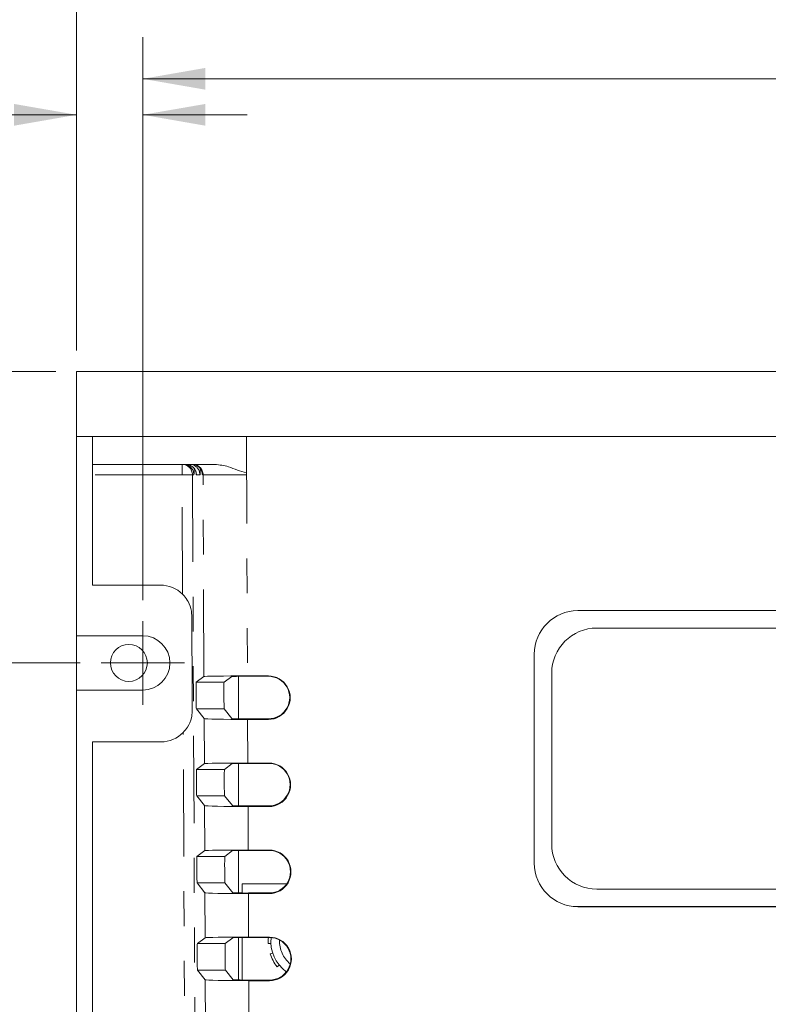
# Model space of a CAD drawing. Header units: inches. Extents: x 0.8 to 33.2, y 0.3 to 21.8.
# Tile 38 of 52: x 6.6 to 8.7, y 16 to 18.8. Entities that reach past the tile are written whole.
import ezdxf

# ---------------------------------------------------------------- set-up
doc = ezdxf.new("R2010")
doc.units = ezdxf.units.IN
doc.header["$MEASUREMENT"] = 0
doc.linetypes.add('PHANTOM', pattern=[0.5, 0.25, -0.05, 0.05, -0.05, 0.05, -0.05])
doc.styles.add('SLDTEXTSTYLE0', font='TXT', dxfattribs={"width": 0.75})
doc.dimstyles.new('SLDDIMSTYLE0', dxfattribs={"dimtxt": 0.12, "dimasz": 0.18, "dimexe": 0, "dimexo": 0.0625, "dimgap": 0.03, "dimtad": 0, "dimtih": 1, "dimtoh": 1, "dimrnd": 1e-09, "dimzin": 12, "dimdsep": 46, "dimtxsty": 'SLDTEXTSTYLE0', "dimsah": 1, "dimcen": 0.09, "dimadec": 0, "dimazin": 0, "dimtfac": 1, "dimtofl": 0, "dimtmove": 0, "dimatfit": 3, "dimfxl": 1, "dimtolj": 1, "dimtzin": 12, "dimarcsym": 0})
doc.dimstyles.new('SLDDIMSTYLE1', dxfattribs={"dimtxt": 0.12, "dimasz": 0.18, "dimexe": 0, "dimexo": 0.0625, "dimgap": 0.03, "dimtad": 0, "dimtih": 1, "dimtoh": 1, "dimrnd": 1e-09, "dimzin": 12, "dimdsep": 46, "dimtxsty": 'SLDTEXTSTYLE0', "dimsah": 1, "dimcen": 0.09, "dimadec": 0, "dimazin": 0, "dimtfac": 1, "dimtofl": 0, "dimtmove": 0, "dimatfit": 3, "dimfxl": 1, "dimtolj": 1, "dimtzin": 12, "dimarcsym": 0})
doc.dimstyles.new('SLDDIMSTYLE2', dxfattribs={"dimtxt": 0.12, "dimasz": 0.18, "dimexe": 0, "dimexo": 0.0625, "dimgap": 0.03, "dimtad": 0, "dimtih": 1, "dimtoh": 1, "dimrnd": 1e-09, "dimzin": 4, "dimdsep": 46, "dimtxsty": 'SLDTEXTSTYLE0', "dimsah": 1, "dimcen": 0.09, "dimadec": 0, "dimazin": 0, "dimtfac": 1, "dimtofl": 0, "dimtmove": 0, "dimatfit": 3, "dimfxl": 1, "dimtolj": 1, "dimtzin": 12, "dimarcsym": 0})

# ---------------------------------------------------------------- blocks, each defined once
blk = doc.blocks.new('*D15')
at = {"color": 7, "linetype": 'Continuous', "lineweight": 0}
for p, q in [((6.7494, 17.8707), (6.7494, 19.1307)), ((12.4794, 17.8707), (12.4794, 19.1307)), ((9.5214, 19.0915), (9.5214, 18.9299)), ((9.5214, 19.0915), (9.5457, 19.0915)), ((10.0175, 19.0915), (9.9932, 19.0915)), ((10.0175, 19.0915), (10.0175, 18.9299)), ((6.7494, 19.0107), (9.0757, 19.0107)), ((12.4794, 19.0107), (10.153, 19.0107)), ((9.5214, 18.9299), (9.5457, 18.9299)), ((10.0175, 18.9299), (9.9932, 18.9299))]:
    blk.add_line(p, q, dxfattribs=at)
for points in [[(6.7494, 19.0107), (6.9294, 18.9795), (6.9294, 19.042)], [(12.4794, 19.0107), (12.2994, 19.042), (12.2994, 18.9795)]]:
    blk.add_solid(points, dxfattribs=at)
at = {"color": 7, "linetype": 'Continuous', "lineweight": 0, "char_height": 0.12, "attachment_point": 1, "style": 'SLDTEXTSTYLE0'}
for s, insert in [('5.73', (9.1626, 19.0703)), ('145.5', (9.57, 19.0703))]:
    blk.add_mtext(s, dxfattribs=dict(at, insert=insert))
blk = doc.blocks.new('*D16')
at = {"color": 7, "linetype": 'Continuous', "lineweight": 0}
for p, q in [((6.9394, 17.1537), (6.9394, 18.7707)), ((12.2894, 17.1537), (12.2894, 18.7707)), ((9.5214, 18.7315), (9.5214, 18.5699)), ((9.5214, 18.7315), (9.5457, 18.7315)), ((10.0175, 18.7315), (9.9932, 18.7315)), ((10.0175, 18.7315), (10.0175, 18.5699)), ((6.9394, 18.6507), (9.0757, 18.6507)), ((12.2894, 18.6507), (10.153, 18.6507)), ((9.5214, 18.5699), (9.5457, 18.5699)), ((10.0175, 18.5699), (9.9932, 18.5699))]:
    blk.add_line(p, q, dxfattribs=at)
for points in [[(6.9394, 18.6507), (7.1194, 18.6195), (7.1194, 18.682)], [(12.2894, 18.6507), (12.1094, 18.682), (12.1094, 18.6195)]]:
    blk.add_solid(points, dxfattribs=at)
at = {"color": 7, "linetype": 'Continuous', "lineweight": 0, "char_height": 0.12, "attachment_point": 1, "style": 'SLDTEXTSTYLE0'}
for s, insert in [('5.35', (9.1626, 18.7103)), ('135.9', (9.57, 18.7103))]:
    blk.add_mtext(s, dxfattribs=dict(at, insert=insert))
blk = doc.blocks.new('*D17')
at = {"color": 7, "linetype": 'Continuous', "lineweight": 0}
for p, q in [((6.7494, 17.8707), (6.7494, 18.6674)), ((6.9394, 17.1537), (6.9394, 18.6674)), ((5.7676, 18.6282), (5.7676, 18.4665)), ((5.7676, 18.6282), (5.792, 18.6282)), ((6.0865, 18.6282), (6.0621, 18.6282)), ((6.0865, 18.6282), (6.0865, 18.4665)), ((6.7494, 18.5474), (6.222, 18.5474)), ((6.9394, 18.5474), (7.2394, 18.5474)), ((5.7676, 18.4665), (5.792, 18.4665)), ((6.0865, 18.4665), (6.0621, 18.4665))]:
    blk.add_line(p, q, dxfattribs=at)
for points in [[(6.7494, 18.5474), (6.5694, 18.5786), (6.5694, 18.5161)], [(6.9394, 18.5474), (7.1194, 18.5161), (7.1194, 18.5786)]]:
    blk.add_solid(points, dxfattribs=at)
at = {"color": 7, "linetype": 'Continuous', "lineweight": 0, "char_height": 0.12, "attachment_point": 1, "style": 'SLDTEXTSTYLE0'}
for s, insert in [('.19', (5.4975, 18.607)), ('4.8', (5.8163, 18.607))]:
    blk.add_mtext(s, dxfattribs=dict(at, insert=insert))
blk = doc.blocks.new('*D18')
at = {"color": 7, "linetype": 'Continuous', "lineweight": 0}
for p, q in [((6.6894, 17.8107), (5.7894, 17.8107)), ((5.9094, 17.8107), (5.9094, 17.4873)), ((5.8164, 17.473), (5.8164, 17.3114)), ((5.8164, 17.473), (5.8407, 17.473)), ((6.2238, 17.473), (6.1995, 17.473)), ((6.2238, 17.473), (6.2238, 17.3114)), ((5.8164, 17.3114), (5.8407, 17.3114)), ((6.2238, 17.3114), (6.1995, 17.3114)), ((5.9094, 16.9737), (5.9094, 17.2971)), ((6.7594, 16.9737), (5.7894, 16.9737))]:
    blk.add_line(p, q, dxfattribs=at)
for points in [[(5.9094, 17.8107), (5.8781, 17.6307), (5.9406, 17.6307)], [(5.9094, 16.9737), (5.9406, 17.1537), (5.8781, 17.1537)]]:
    blk.add_solid(points, dxfattribs=at)
at = {"color": 7, "linetype": 'Continuous', "lineweight": 0, "char_height": 0.12, "attachment_point": 1, "style": 'SLDTEXTSTYLE0'}
for s, insert in [('.84', (5.5462, 17.4518)), ('21.3', (5.865, 17.4518))]:
    blk.add_mtext(s, dxfattribs=dict(at, insert=insert))
blk = doc.blocks.new('*D19')
at = {"color": 7, "linetype": 'Continuous', "lineweight": 0}
for p, q in [((6.7594, 16.9737), (5.7894, 16.9737)), ((5.9094, 16.9737), (5.9094, 15.5688)), ((5.8607, 15.5545), (5.8607, 15.3929)), ((5.8607, 15.5545), (5.885, 15.5545)), ((6.2682, 15.5545), (6.2438, 15.5545)), ((6.2682, 15.5545), (6.2682, 15.3929)), ((5.8607, 15.3929), (5.885, 15.3929)), ((6.2682, 15.3929), (6.2438, 15.3929)), ((5.9094, 13.9737), (5.9094, 15.3786)), ((6.7594, 13.9737), (5.7894, 13.9737))]:
    blk.add_line(p, q, dxfattribs=at)
for points in [[(5.9094, 16.9737), (5.8781, 16.7937), (5.9406, 16.7937)], [(5.9094, 13.9737), (5.9406, 14.1537), (5.8781, 14.1537)]]:
    blk.add_solid(points, dxfattribs=at)
at = {"color": 7, "linetype": 'Continuous', "lineweight": 0, "char_height": 0.12, "attachment_point": 1, "style": 'SLDTEXTSTYLE0'}
for s, insert in [('3.00', (5.5019, 15.5333)), ('76.2', (5.9094, 15.5333))]:
    blk.add_mtext(s, dxfattribs=dict(at, insert=insert))
blk = doc.blocks.new('SW_CENTERMARKSYMBOL_4')
at = {"color": 0, "linetype": 'Continuous', "lineweight": 0}
for q in [(0, 0.12), (-0.12, 0), (0, -0.12), (0.12, 0)]:
    blk.add_line((0, 0), q, dxfattribs=at)

msp = doc.modelspace()

# ---------------------------------------------------------------- linework, layer by layer
at = {"color": 7, "linetype": 'Continuous', "lineweight": 15}
for p, q in [((12.4794, 17.8107), (6.7494, 17.8107)), ((6.7494, 17.8107), (6.7494, 17.6237)), ((12.4794, 17.6237), (6.7494, 17.6237)), ((6.7494, 17.6237), (6.7494, 17.0517)), ((6.7948, 17.5437), (6.7948, 17.6237)), ((7.2372, 17.6237), (6.7948, 17.6237)), ((7.2372, 17.519), (7.2372, 17.6237)), ((7.2372, 17.6237), (7.2372, 17.5138)), ((11.9915, 17.6237), (7.2372, 17.6237)), ((7.1467, 17.5437), (6.7948, 17.5437)), ((6.7948, 17.5437), (6.7948, 17.5137)), ((6.7948, 17.197), (6.7948, 17.5137)), ((6.9903, 17.197), (6.7948, 17.197)), ((11.0394, 17.1237), (8.1894, 17.1237)), ((6.7494, 16.8957), (6.7494, 17.0517)), ((6.9394, 17.0517), (6.7494, 17.0517)), ((8.2444, 17.0738), (10.9844, 17.0738)), ((8.2444, 17.0738), (10.9844, 17.0738)), ((8.0644, 16.9987), (8.0644, 16.3987)), ((7.093, 16.9179), (7.1152, 16.9346)), ((7.1731, 16.9179), (7.1952, 16.9346)), ((7.2142, 16.9351), (7.2142, 16.8131)), ((7.3005, 16.9362), (7.2402, 16.9362)), ((7.2402, 16.9352), (7.3005, 16.9352)), ((8.1144, 16.4538), (8.1144, 16.9438)), ((8.1144, 16.9438), (8.1144, 16.9438)), ((6.7494, 16.8957), (6.7494, 14.0517)), ((6.7494, 16.8957), (6.9394, 16.8957)), ((7.1158, 16.8139), (7.0934, 16.8417)), ((7.1957, 16.8139), (7.1734, 16.8417)), ((7.3005, 16.813), (7.2407, 16.813)), ((7.2408, 16.8112), (7.3005, 16.8112)), ((6.7948, 14.197), (6.7948, 16.747)), ((6.7948, 16.747), (6.9916, 16.747)), ((7.0941, 16.6679), (7.1163, 16.6846)), ((7.1741, 16.6679), (7.1963, 16.6846)), ((7.2142, 16.685), (7.2142, 16.5632)), ((7.3016, 16.6862), (7.2413, 16.6862)), ((7.2413, 16.6852), (7.3016, 16.6852)), ((7.1168, 16.5639), (7.0945, 16.5917)), ((7.1968, 16.5639), (7.1745, 16.5917)), ((7.3016, 16.563), (7.2418, 16.563)), ((7.2418, 16.5612), (7.3016, 16.5612)), ((7.0952, 16.4179), (7.1174, 16.4346)), ((7.1752, 16.4179), (7.1974, 16.4346)), ((7.2142, 16.435), (7.2142, 16.3132)), ((7.3027, 16.4362), (7.2424, 16.4362)), ((7.2424, 16.4352), (7.3027, 16.4352)), ((7.1179, 16.3139), (7.0956, 16.3418)), ((7.1979, 16.3139), (7.1756, 16.3418)), ((7.2247, 16.313), (7.2247, 16.3396)), ((7.2247, 16.3396), (7.3531, 16.3396)), ((7.3027, 16.313), (7.2429, 16.313)), ((10.9844, 16.3238), (8.2444, 16.3238)), ((7.2429, 16.3112), (7.3027, 16.3112)), ((8.1894, 16.2738), (11.0394, 16.2738)), ((8.1894, 16.2737), (11.0394, 16.2737)), ((7.0963, 16.1679), (7.1185, 16.1846)), ((7.1763, 16.1679), (7.1985, 16.1846)), ((7.2142, 16.185), (7.2142, 16.0632)), ((7.2247, 16.0631), (7.2247, 16.1851)), ((7.3038, 16.1862), (7.2435, 16.1862)), ((7.2435, 16.1852), (7.3038, 16.1852)), ((7.2998, 16.1677), (7.3076, 16.1681)), ((7.3127, 16.1406), (7.3053, 16.1382)), ((7.119, 16.0639), (7.0966, 16.0918)), ((7.199, 16.0639), (7.1767, 16.0918)), ((7.3253, 16.1013), (7.3313, 16.1062)), ((7.3516, 16.0869), (7.348, 16.0819)), ((7.3038, 16.063), (7.244, 16.063)), ((7.244, 16.0612), (7.3038, 16.0612))]:
    msp.add_line(p, q, dxfattribs=at)
at = {"color": 7, "linetype": 'PHANTOM', "lineweight": 0}
for p, q in [((7.2372, 17.6237), (7.2402, 16.9362)), ((7.0522, 17.5137), (7.0522, 17.5437)), ((7.0522, 17.5137), (6.7948, 17.5137)), ((7.0538, 17.1709), (7.0522, 17.5137)), ((7.0822, 17.5138), (7.0904, 15.6681)), ((7.0863, 17.5138), (7.0822, 17.5138)), ((7.1037, 17.5138), (7.0934, 17.5138)), ((7.1127, 17.5138), (7.1108, 17.5138)), ((7.1152, 16.9346), (7.1127, 17.5138)), ((8.2444, 17.0738), (8.2444, 17.0738)), ((7.3005, 16.9352), (7.3005, 16.9362)), ((7.093, 16.9179), (7.1731, 16.9179)), ((7.1734, 16.8417), (7.0934, 16.8417)), ((7.1163, 16.6846), (7.1158, 16.8139)), ((7.2408, 16.8112), (7.2413, 16.6862)), ((7.3005, 16.813), (7.3005, 16.8112)), ((7.0604, 15.668), (7.0555, 16.7737)), ((7.3016, 16.6852), (7.3016, 16.6862)), ((7.0941, 16.6679), (7.1741, 16.6679)), ((7.1745, 16.5917), (7.0945, 16.5917)), ((7.1174, 16.4346), (7.1168, 16.5639)), ((7.2418, 16.5612), (7.2424, 16.4362)), ((7.3016, 16.563), (7.3016, 16.5612)), ((7.3027, 16.4352), (7.3027, 16.4362)), ((7.0952, 16.4179), (7.1752, 16.4179)), ((7.1756, 16.3418), (7.0956, 16.3418)), ((7.1185, 16.1846), (7.1179, 16.3139)), ((7.3027, 16.313), (7.3027, 16.3112)), ((7.2429, 16.3112), (7.2435, 16.1862)), ((8.1894, 16.2738), (8.1894, 16.2737)), ((7.3038, 16.1852), (7.3038, 16.1862)), ((7.0963, 16.1679), (7.1763, 16.1679)), ((7.1767, 16.0918), (7.0966, 16.0918)), ((7.1196, 15.9346), (7.119, 16.0639)), ((7.244, 16.0612), (7.2446, 15.9362)), ((7.3038, 16.063), (7.3038, 16.0612))]:
    msp.add_line(p, q, dxfattribs=at)
at = {"color": 7, "linetype": 'PHANTOM', "lineweight": 0, "flags": 128}
msp.add_lwpolyline([(7.0522, 17.5137), (7.058, 17.5137), (7.0636, 17.5138), (7.0687, 17.5138), (7.0733, 17.5138), (7.077, 17.5138), (7.0798, 17.5138), (7.0816, 17.5138), (7.0822, 17.5138)], dxfattribs=at)
at = {"color": 7, "linetype": 'Continuous', "lineweight": 15}
msp.add_circle((6.8994, 16.9737), 0.0532, dxfattribs=at)
at = {"color": 7, "linetype": 'PHANTOM', "lineweight": 0}
for centre, radius, start, end in [((7.0522, 17.5137), 0.03, 0.2504, 89.995), ((7.0563, 17.5137), 0.03, 0.2541, 53.0026), ((7.0808, 17.5137), 0.03, 0.2502, 89.9952), ((7.0827, 17.5137), 0.03, 0.2504, 89.995), ((7.0634, 17.5137), 0.03, 0.2506, 46.151), ((7.0737, 17.5137), 0.03, 0.2523, 53.0044), ((7.4147, 16.1737), 0.0823, 177.0186, 231.194)]:
    msp.add_arc(centre, radius, start, end, dxfattribs=at)
at = {"color": 7, "linetype": 'Continuous', "lineweight": 15}
for centre, radius, start, end in [((7.0563, 17.5137), 0.03, 53.007, 89.9971), ((7.0634, 17.5137), 0.03, 46.1479, 89.9989), ((7.0738, 17.5137), 0.03, 53.0044, 89.9992), ((6.9903, 17.107), 0.09, 45.1964, 90), ((8.1894, 16.9987), 0.125, 89.9998, 179.9997), ((6.9394, 16.9737), 0.078, 270, 90), ((8.2444, 16.9438), 0.13, 89.9997, 179.9997), ((8.2444, 16.9438), 0.13, 89.9998, 179.9997), ((7.3005, 16.8737), 0.0625, 269.9995, 90.0005), ((7.3005, 16.8741), 0.0611, 269.9995, 90.0005), ((6.9916, 16.837), 0.09, 270, 315.2938), ((7.3016, 16.6237), 0.0625, 269.9996, 90.0004), ((7.3016, 16.6241), 0.0611, 269.9995, 90.0005), ((7.3027, 16.3737), 0.0625, 269.9995, 90.0005), ((7.3027, 16.3741), 0.0611, 269.9995, 90.0005), ((8.2444, 16.4538), 0.13, 180.0003, 270.0003), ((8.1894, 16.3988), 0.125, 180.0003, 270.0003), ((8.1894, 16.3987), 0.125, 180.0003, 270.0003), ((7.4147, 16.1737), 0.115, 174.2741, 183), ((7.3038, 16.1237), 0.0625, 269.9996, 90.0004), ((7.3038, 16.1241), 0.0611, 269.9996, 90.0004), ((7.4147, 16.1737), 0.1073, 173.9391, 234), ((7.4147, 16.1737), 0.115, 198, 219)]:
    msp.add_arc(centre, radius, start, end, dxfattribs=at)
at = {"color": 7, "linetype": 'PHANTOM', "lineweight": 0}
msp.add_ellipse((7.2377, 17.5137), major_axis=(0.125, -0.0001), ratio=0.001047, start_param=1.574656, end_param=3.124164, dxfattribs=at)
at = {"color": 7, "linetype": 'Continuous', "lineweight": 15}
for centre, major_axis, ratio, start_param, end_param in [((7.2402, 16.9346), (0.125, 0), 0.013091, 1.570873, 3.124216), ((7.2402, 16.9346), (0.045, 0), 0.013091, 1.570873, 3.124216), ((7.0932, 16.8798), (-0.0002, 0.0381), 0.017436, 0.013013, 3.119699), ((7.1732, 16.8798), (-0.0002, 0.0381), 0.017436, 0.013013, 3.119699), ((7.2407, 16.8139), (0.125, 0), 0.021818, 3.159122, 4.712465), ((7.2407, 16.8139), (0.045, 0), 0.021818, 3.159122, 4.712465), ((7.2413, 16.6846), (0.125, 0), 0.013091, 1.570873, 3.124216), ((7.2413, 16.6846), (0.045, 0), 0.013091, 1.570873, 3.124216), ((7.0943, 16.6298), (-0.0002, 0.0381), 0.017436, 0.013013, 3.119699), ((7.1743, 16.6298), (-0.0002, 0.0381), 0.017436, 0.013013, 3.119699), ((7.2418, 16.5639), (0.125, 0), 0.021818, 3.159122, 4.712465), ((7.2418, 16.5639), (0.045, 0), 0.021818, 3.159122, 4.712465), ((7.2424, 16.4346), (0.125, 0), 0.013091, 1.570873, 3.124216), ((7.2424, 16.4346), (0.045, 0), 0.013091, 1.570873, 3.124216), ((7.0954, 16.3798), (-0.0002, 0.0381), 0.017436, 0.013013, 3.119699), ((7.1754, 16.3798), (-0.0002, 0.0381), 0.017436, 0.013013, 3.119699), ((7.2429, 16.3139), (0.125, 0), 0.021818, 3.159122, 4.712465), ((7.2429, 16.3139), (0.045, 0), 0.021818, 3.159122, 4.712465), ((7.2435, 16.1846), (0.125, 0), 0.013091, 1.570873, 3.124216), ((7.2435, 16.1846), (0.045, 0), 0.013091, 1.570873, 3.124216), ((7.0965, 16.1298), (-0.0002, 0.0381), 0.017436, 0.013013, 3.119699), ((7.1765, 16.1298), (-0.0002, 0.0381), 0.017436, 0.013013, 3.119699), ((7.244, 16.064), (0.125, 0), 0.021818, 3.159122, 4.712465), ((7.244, 16.064), (0.045, 0), 0.021818, 3.159122, 4.712465)]:
    msp.add_ellipse(centre, major_axis=major_axis, ratio=ratio, start_param=start_param, end_param=end_param, dxfattribs=at)
for points, knots in [([(7.0808, 17.5432), (7.0827, 17.5433), (7.0879, 17.5435), (7.0941, 17.5411), (7.0976, 17.5384), (7.0985, 17.5376)], [0, 0, 0, 0, 0.302119, 0.80989, 1, 1, 1, 1]), ([(7.0841, 17.5353), (7.0842, 17.5352), (7.0862, 17.5337), (7.0886, 17.5301), (7.0912, 17.5253), (7.0924, 17.5214), (7.0928, 17.5193), (7.093, 17.5182), (7.093, 17.5177), (7.093, 17.5177), (7.093, 17.5178)], [0, 0, 0, 0, 0.021991, 0.28024, 0.494253, 0.655223, 0.751948, 0.8265, 0.917046, 1, 1, 1, 1]), ([(7.0985, 17.5376), (7.0997, 17.5368), (7.1027, 17.5346), (7.1061, 17.5301), (7.1086, 17.5253), (7.1098, 17.5214), (7.1102, 17.5193), (7.1104, 17.5182), (7.1105, 17.5177), (7.1104, 17.5177), (7.1104, 17.5178)], [0, 0, 0, 0, 0.1460833, 0.3715591, 0.5584233, 0.6989696, 0.7834211, 0.8485146, 0.9275723, 1, 1, 1, 1]), ([(7.1467, 17.5437), (7.1599, 17.5422), (7.1822, 17.5396), (7.211, 17.5267), (7.2285, 17.5216), (7.2372, 17.519)], [0, 0, 0, 0, 0.420777, 0.710561, 1, 1, 1, 1]), ([(7.0803, 17.1074), (7.0801, 17.1125), (7.0792, 17.1276), (7.072, 17.1473), (7.0614, 17.163), (7.0552, 17.1694), (7.0538, 17.1709)], [0, 0, 0, 0, 0.2100483, 0.6261121, 0.9166313, 1, 1, 1, 1]), ([(7.0555, 16.7737), (7.0599, 16.7787), (7.0708, 16.7914), (7.079, 16.812), (7.0815, 16.8291), (7.0816, 16.8365), (7.0816, 16.8374)], [0, 0, 0, 0, 0.2741353, 0.6937361, 0.9594981, 1, 1, 1, 1])]:
    msp.add_open_spline(points, degree=3, knots=knots, dxfattribs=at)
at = {"color": 7, "linetype": 'PHANTOM', "lineweight": 0}
for points, knots in [([(7.087, 17.5318), (7.0869, 17.5263), (7.0867, 17.5169), (7.0864, 17.5138), (7.0863, 17.5138), (7.0863, 17.5138)], [0, 0, 0, 0, 0.57909, 0.997458, 1, 1, 1, 1]), ([(7.1045, 17.5318), (7.1044, 17.5263), (7.1042, 17.5169), (7.1039, 17.5138), (7.1037, 17.5138), (7.1037, 17.5138)], [0, 0, 0, 0, 0.579091, 0.997459, 1, 1, 1, 1]), ([(7.0934, 17.5138), (7.0934, 17.5138), (7.0932, 17.5138), (7.0931, 17.5147), (7.0929, 17.5194), (7.0929, 17.5204)], [0, 0, 0, 0, 0.004708, 0.780133, 1, 1, 1, 1]), ([(7.1108, 17.5138), (7.1108, 17.5138), (7.1107, 17.5138), (7.1105, 17.5147), (7.1103, 17.5194), (7.1103, 17.5204)], [0, 0, 0, 0, 0.00471, 0.780134, 1, 1, 1, 1])]:
    msp.add_open_spline(points, degree=3, knots=knots, dxfattribs=at)
at = {"color": 7, "linetype": 'Continuous', "lineweight": 15}
for points in [[(7.2372, 17.519), (7.2372, 17.5138)], [(7.0816, 16.8374), (7.0803, 17.1074)]]:
    msp.add_open_spline(points, degree=1, dxfattribs=at)

# ---------------------------------------------------------------- block references
at = {"color": 7, "linetype": 'Continuous', "lineweight": 0}
msp.add_blockref('SW_CENTERMARKSYMBOL_4', (6.9394, 16.9737), dxfattribs=at)

# ---------------------------------------------------------------- dimensions: what is measured, and where the dimension line sits
for base, p1, p2, dimstyle, picture, middle in [((6.7494, 19.0107), (12.4794, 17.8107), (6.7494, 17.8107), 'SLDDIMSTYLE1', '*D15', (9.6144, 19.0107)), ((12.2894, 18.6507), (6.9394, 17.0937), (12.2894, 17.0937), 'SLDDIMSTYLE1', '*D16', (9.6144, 18.6507)), ((6.7494, 18.5474), (6.9394, 17.0937), (6.7494, 17.8107), 'SLDDIMSTYLE0', '*D17', (5.8163, 18.5474))]:
    dim = msp.add_linear_dim(base=base, p1=p1, p2=p2, dimstyle=dimstyle, dxfattribs=at)
    dim.commit()
    dim.dimension.update_dxf_attribs({"geometry": picture, "text_midpoint": middle, "dimtype": 160})
for base, p1, p2, dimstyle, picture, middle in [((5.9094, 16.9737), (6.7494, 17.8107), (6.8194, 16.9737), 'SLDDIMSTYLE1', '*D18', (5.9094, 17.3922)), ((5.9094, 13.9737), (6.8194, 16.9737), (6.8194, 13.9737), 'SLDDIMSTYLE2', '*D19', (5.9094, 15.4737))]:
    dim = msp.add_linear_dim(base=base, p1=p1, p2=p2, angle=90, dimstyle=dimstyle, dxfattribs=at)
    dim.commit()
    dim.dimension.update_dxf_attribs({"geometry": picture, "text_midpoint": middle, "dimtype": 160})

doc.saveas('drawing.dxf')
